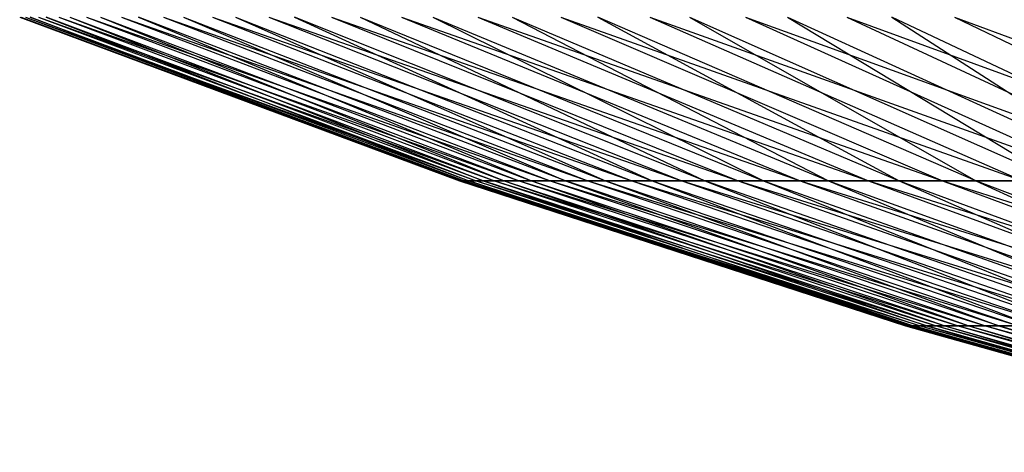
# Model space of a CAD drawing. Extents: x -125 to 125, y -143 to 0.
# Tile 51 of 256: x -22.09 to -16.81, y -140.99 to -138.68. Entities that reach past the tile are written whole.
import ezdxf

# ---------------------------------------------------------------- set-up
doc = ezdxf.new("R2010")
doc.units = 0
doc.header["$LTSCALE"] = 25.4
doc.layers.get('0').update_dxf_attribs({"linetype": 'CONTINUOUS'})

# ---------------------------------------------------------------- blocks, each defined once
blk = doc.blocks.new('NL2500027000_STL_3')
at = {"color": 0}
for p, q in [((-22.0876, -138.6626, 0.2686), (-19.7045, -139.5387, 1.0716)), ((-22.0876, -138.6626, 0.2686), (-19.7045, -139.5387, 1.0716)), ((-22.0876, -138.6626, 0.2686), (-19.7322, -139.5387, 0.24)), ((-22.0876, -138.6626, 0.2686), (-19.7322, -139.5387, 0.24)), ((-22.0793, -138.6626, -0.6628), (-19.7322, -139.5387, 0.24)), ((-22.0793, -138.6626, -0.6628), (-19.7322, -139.5387, 0.24)), ((-22.0793, -138.6626, -0.6628), (-19.7247, -139.5387, -0.5921)), ((-22.0793, -138.6626, -0.6628), (-19.7247, -139.5387, -0.5921)), ((-22.0567, -138.6626, 1.1995), (-19.6418, -139.5387, 1.9013)), ((-22.0567, -138.6626, 1.1995), (-19.6418, -139.5387, 1.9013)), ((-22.0567, -138.6626, 1.1995), (-19.7045, -139.5387, 1.0716)), ((-22.0567, -138.6626, 1.1995), (-19.7045, -139.5387, 1.0716)), ((-22.0317, -138.6626, -1.5929), (-19.6822, -139.5387, -1.4231)), ((-19.7247, -139.5387, -0.5921), (-22.0317, -138.6626, -1.5929)), ((-19.7247, -139.5387, -0.5921), (-22.0317, -138.6626, -1.5929)), ((-22.0317, -138.6626, -1.5929), (-19.6822, -139.5387, -1.4231)), ((-21.9865, -138.6626, 2.1283), (-19.5442, -139.5387, 2.7277)), ((-21.9865, -138.6626, 2.1283), (-19.5442, -139.5387, 2.7277)), ((-21.9865, -138.6626, 2.1283), (-19.6418, -139.5387, 1.9013)), ((-21.9865, -138.6626, 2.1283), (-19.6418, -139.5387, 1.9013)), ((-19.6047, -139.5387, -2.2515), (-21.945, -138.6626, -2.5203)), ((-21.945, -138.6626, -2.5203), (-19.6822, -139.5387, -1.4231)), ((-21.945, -138.6626, -2.5203), (-19.6822, -139.5387, -1.4231)), ((-19.6047, -139.5387, -2.2515), (-21.945, -138.6626, -2.5203)), ((-21.8772, -138.6626, 3.0533), (-19.4118, -139.5387, 3.5492)), ((-21.8772, -138.6626, 3.0533), (-19.4118, -139.5387, 3.5492)), ((-21.8772, -138.6626, 3.0533), (-19.5442, -139.5387, 2.7277)), ((-21.8772, -138.6626, 3.0533), (-19.5442, -139.5387, 2.7277)), ((-21.8193, -138.6626, -3.4432), (-19.6047, -139.5387, -2.2515)), ((-21.8193, -138.6626, -3.4432), (-19.6047, -139.5387, -2.2515)), ((-21.8193, -138.6626, -3.4432), (-19.4924, -139.5387, -3.076)), ((-21.8193, -138.6626, -3.4432), (-19.4924, -139.5387, -3.076)), ((-21.7291, -138.6626, 3.9728), (-19.2449, -139.5387, 4.3643)), ((-21.7291, -138.6626, 3.9728), (-19.2449, -139.5387, 4.3643)), ((-21.7291, -138.6626, 3.9728), (-19.4118, -139.5387, 3.5492)), ((-21.7291, -138.6626, 3.9728), (-19.4118, -139.5387, 3.5492)), ((-21.6547, -138.6626, -4.36), (-19.4924, -139.5387, -3.076)), ((-21.6547, -138.6626, -4.36), (-19.4924, -139.5387, -3.076)), ((-21.6547, -138.6626, -4.36), (-19.3454, -139.5387, -3.895)), ((-21.6547, -138.6626, -4.36), (-19.3454, -139.5387, -3.895)), ((-21.5423, -138.6626, 4.8853), (-19.0439, -139.5387, 5.1718)), ((-21.5423, -138.6626, 4.8853), (-19.0439, -139.5387, 5.1718)), ((-21.5423, -138.6626, 4.8853), (-19.2449, -139.5387, 4.3643)), ((-21.5423, -138.6626, 4.8853), (-19.2449, -139.5387, 4.3643)), ((-19.164, -139.5387, -4.7071), (-21.4517, -138.6626, -5.269)), ((-21.4517, -138.6626, -5.269), (-19.3454, -139.5387, -3.895)), ((-21.4517, -138.6626, -5.269), (-19.3454, -139.5387, -3.895)), ((-19.164, -139.5387, -4.7071), (-21.4517, -138.6626, -5.269)), ((-21.3172, -138.6626, 5.7891), (-18.8089, -139.5387, 5.97)), ((-21.3172, -138.6626, 5.7891), (-18.8089, -139.5387, 5.97)), ((-21.3172, -138.6626, 5.7891), (-19.0439, -139.5387, 5.1718)), ((-21.3172, -138.6626, 5.7891), (-19.0439, -139.5387, 5.1718)), ((-21.2105, -138.6626, -6.1686), (-19.164, -139.5387, -4.7071)), ((-21.2105, -138.6626, -6.1686), (-19.164, -139.5387, -4.7071)), ((-21.2105, -138.6626, -6.1686), (-18.9485, -139.5387, -5.5108)), ((-21.2105, -138.6626, -6.1686), (-18.9485, -139.5387, -5.5108)), ((-21.0542, -138.6626, 6.6826), (-18.5405, -139.5387, 6.7576)), ((-21.0542, -138.6626, 6.6826), (-18.5405, -139.5387, 6.7576)), ((-21.0542, -138.6626, 6.6826), (-18.8089, -139.5387, 5.97)), ((-21.0542, -138.6626, 6.6826), (-18.8089, -139.5387, 5.97)), ((-20.9316, -138.6626, -7.0573), (-18.9485, -139.5387, -5.5108)), ((-20.9316, -138.6626, -7.0573), (-18.9485, -139.5387, -5.5108)), ((-20.9316, -138.6626, -7.0573), (-18.6994, -139.5387, -6.3047)), ((-20.9316, -138.6626, -7.0573), (-18.6994, -139.5387, -6.3047)), ((-20.7537, -138.6626, 7.5643), (-18.2391, -139.5387, 7.5332)), ((-20.7537, -138.6626, 7.5643), (-18.2391, -139.5387, 7.5332)), ((-20.7537, -138.6626, 7.5643), (-18.5405, -139.5387, 6.7576)), ((-20.7537, -138.6626, 7.5643), (-18.5405, -139.5387, 6.7576)), ((-18.417, -139.5387, -7.0874), (-20.6154, -138.6626, -7.9334)), ((-20.6154, -138.6626, -7.9334), (-18.6994, -139.5387, -6.3047)), ((-20.6154, -138.6626, -7.9334), (-18.6994, -139.5387, -6.3047)), ((-18.417, -139.5387, -7.0874), (-20.6154, -138.6626, -7.9334)), ((-20.4164, -138.6626, 8.4324), (-17.9054, -139.5387, 8.2954)), ((-20.4164, -138.6626, 8.4324), (-17.9054, -139.5387, 8.2954)), ((-20.4164, -138.6626, 8.4324), (-18.2391, -139.5387, 7.5332)), ((-20.4164, -138.6626, 8.4324), (-18.2391, -139.5387, 7.5332)), ((-20.2627, -138.6626, -8.7954), (-18.417, -139.5387, -7.0874)), ((-20.2627, -138.6626, -8.7954), (-18.417, -139.5387, -7.0874)), ((-20.2627, -138.6626, -8.7954), (-18.1018, -139.5387, -7.8575)), ((-20.2627, -138.6626, -8.7954), (-18.1018, -139.5387, -7.8575)), ((-20.0428, -138.6626, 9.2856), (-17.5397, -139.5387, 9.0428)), ((-20.0428, -138.6626, 9.2856), (-17.5397, -139.5387, 9.0428)), ((-20.0428, -138.6626, 9.2856), (-17.9054, -139.5387, 8.2954)), ((-20.0428, -138.6626, 9.2856), (-17.9054, -139.5387, 8.2954)), ((-19.8739, -138.6626, -9.6418), (-18.1018, -139.5387, -7.8575)), ((-19.8739, -138.6626, -9.6418), (-18.1018, -139.5387, -7.8575)), ((-19.8739, -138.6626, -9.6418), (-17.7545, -139.5387, -8.6136)), ((-19.8739, -138.6626, -9.6418), (-17.7545, -139.5387, -8.6136)), ((-19.6335, -138.6626, 10.1223), (-17.1429, -139.5387, 9.7742)), ((-19.6335, -138.6626, 10.1223), (-17.1429, -139.5387, 9.7742)), ((-19.6335, -138.6626, 10.1223), (-17.5397, -139.5387, 9.0428)), ((-19.6335, -138.6626, 10.1223), (-17.5397, -139.5387, 9.0428)), ((-19.4497, -138.6626, -10.4711), (-17.7545, -139.5387, -8.6136)), ((-19.4497, -138.6626, -10.4711), (-17.7545, -139.5387, -8.6136)), ((-19.4497, -138.6626, -10.4711), (-17.3756, -139.5387, -9.3544)), ((-19.4497, -138.6626, -10.4711), (-17.3756, -139.5387, -9.3544)), ((-19.1893, -138.6626, 10.941), (-16.7156, -139.5387, 10.4882)), ((-19.1893, -138.6626, 10.941), (-16.7156, -139.5387, 10.4882)), ((-19.1893, -138.6626, 10.941), (-17.1429, -139.5387, 9.7742)), ((-19.1893, -138.6626, 10.941), (-17.1429, -139.5387, 9.7742)), ((-16.9658, -139.5387, -10.0786), (-18.991, -138.6626, -11.2817)), ((-18.991, -138.6626, -11.2817), (-17.3756, -139.5387, -9.3544)), ((-18.991, -138.6626, -11.2817), (-17.3756, -139.5387, -9.3544)), ((-16.9658, -139.5387, -10.0786), (-18.991, -138.6626, -11.2817)), ((-18.711, -138.6626, 11.7402), (-16.2586, -139.5387, 11.1836)), ((-18.711, -138.6626, 11.7402), (-16.2586, -139.5387, 11.1836)), ((-18.711, -138.6626, 11.7402), (-16.7156, -139.5387, 10.4882)), ((-18.711, -138.6626, 11.7402), (-16.7156, -139.5387, 10.4882)), ((-18.4985, -138.6626, -12.0723), (-16.9658, -139.5387, -10.0786)), ((-18.4985, -138.6626, -12.0723), (-16.9658, -139.5387, -10.0786)), ((-18.4985, -138.6626, -12.0723), (-16.5258, -139.5387, -10.7848)), ((-18.4985, -138.6626, -12.0723), (-16.5258, -139.5387, -10.7848)), ((-18.1995, -138.6626, 12.5186), (-15.7727, -139.5387, 11.859)), ((-18.1995, -138.6626, 12.5186), (-15.7727, -139.5387, 11.859)), ((-18.1995, -138.6626, 12.5186), (-16.2586, -139.5387, 11.1836)), ((-18.1995, -138.6626, 12.5186), (-16.2586, -139.5387, 11.1836)), ((-17.9732, -138.6626, -12.8414), (-16.5258, -139.5387, -10.7848)), ((-17.9732, -138.6626, -12.8414), (-16.5258, -139.5387, -10.7848)), ((-17.9732, -138.6626, -12.8414), (-16.0565, -139.5387, -11.4719)), ((-17.9732, -138.6626, -12.8414), (-16.0565, -139.5387, -11.4719)), ((-17.6555, -138.6626, 13.2747), (-15.2588, -139.5387, 12.5134)), ((-17.6555, -138.6626, 13.2747), (-15.2588, -139.5387, 12.5134)), ((-17.6555, -138.6626, 13.2747), (-15.7727, -139.5387, 11.859)), ((-17.6555, -138.6626, 13.2747), (-15.7727, -139.5387, 11.859)), ((-15.5586, -139.5387, -12.1386), (-17.4158, -138.6626, -13.5876)), ((-17.4158, -138.6626, -13.5876), (-16.0565, -139.5387, -11.4719)), ((-17.4158, -138.6626, -13.5876), (-16.0565, -139.5387, -11.4719)), ((-15.5586, -139.5387, -12.1386), (-17.4158, -138.6626, -13.5876)), ((-17.0802, -138.6626, 14.0072), (-14.7177, -139.5387, 13.1455)), ((-17.0802, -138.6626, 14.0072), (-14.7177, -139.5387, 13.1455)), ((-17.0802, -138.6626, 14.0072), (-15.2588, -139.5387, 12.5134)), ((-17.0802, -138.6626, 14.0072), (-15.2588, -139.5387, 12.5134)), ((-19.7322, -139.5387, 0.24), (-19.7045, -139.5387, 1.0716)), ((-19.7247, -139.5387, -0.5921), (-19.7322, -139.5387, 0.24)), ((-19.7322, -139.5387, 0.24), (-19.7045, -139.5387, 1.0716)), ((-19.7322, -139.5387, 0.24), (-17.3177, -140.3154, 0.9418)), ((-19.7322, -139.5387, 0.24), (-17.3177, -140.3154, 0.9418)), ((-19.7322, -139.5387, 0.24), (-17.3421, -140.3154, 0.2109)), ((-19.7322, -139.5387, 0.24), (-17.3421, -140.3154, 0.2109)), ((-19.7247, -139.5387, -0.5921), (-19.7322, -139.5387, 0.24)), ((-19.6822, -139.5387, -1.4231), (-19.7247, -139.5387, -0.5921)), ((-19.7247, -139.5387, -0.5921), (-17.3421, -140.3154, 0.2109)), ((-19.7247, -139.5387, -0.5921), (-17.3421, -140.3154, 0.2109)), ((-19.7247, -139.5387, -0.5921), (-17.3355, -140.3154, -0.5204)), ((-19.7247, -139.5387, -0.5921), (-17.3355, -140.3154, -0.5204)), ((-19.6822, -139.5387, -1.4231), (-19.7247, -139.5387, -0.5921)), ((-19.7045, -139.5387, 1.0716), (-19.6418, -139.5387, 1.9013)), ((-19.7045, -139.5387, 1.0716), (-19.6418, -139.5387, 1.9013)), ((-19.7045, -139.5387, 1.0716), (-17.2626, -140.3154, 1.671)), ((-19.7045, -139.5387, 1.0716), (-17.2626, -140.3154, 1.671)), ((-19.7045, -139.5387, 1.0716), (-17.3177, -140.3154, 0.9418)), ((-19.7045, -139.5387, 1.0716), (-17.3177, -140.3154, 0.9418)), ((-19.6822, -139.5387, -1.4231), (-17.2982, -140.3154, -1.2507)), ((-17.3355, -140.3154, -0.5204), (-19.6822, -139.5387, -1.4231)), ((-17.3355, -140.3154, -0.5204), (-19.6822, -139.5387, -1.4231)), ((-19.6047, -139.5387, -2.2515), (-19.6822, -139.5387, -1.4231)), ((-19.6047, -139.5387, -2.2515), (-19.6822, -139.5387, -1.4231)), ((-19.6822, -139.5387, -1.4231), (-17.2982, -140.3154, -1.2507)), ((-19.6418, -139.5387, 1.9013), (-19.5442, -139.5387, 2.7277)), ((-19.6418, -139.5387, 1.9013), (-19.5442, -139.5387, 2.7277)), ((-19.6418, -139.5387, 1.9013), (-17.1769, -140.3154, 2.3973)), ((-19.6418, -139.5387, 1.9013), (-17.1769, -140.3154, 2.3973)), ((-19.6418, -139.5387, 1.9013), (-17.2626, -140.3154, 1.671)), ((-19.6418, -139.5387, 1.9013), (-17.2626, -140.3154, 1.671)), ((-19.4924, -139.5387, -3.076), (-19.6047, -139.5387, -2.2515)), ((-19.4924, -139.5387, -3.076), (-19.6047, -139.5387, -2.2515)), ((-17.2301, -140.3154, -1.9788), (-19.6047, -139.5387, -2.2515)), ((-19.6047, -139.5387, -2.2515), (-17.2982, -140.3154, -1.2507)), ((-19.6047, -139.5387, -2.2515), (-17.2982, -140.3154, -1.2507)), ((-17.2301, -140.3154, -1.9788), (-19.6047, -139.5387, -2.2515)), ((-19.5442, -139.5387, 2.7277), (-19.4118, -139.5387, 3.5492)), ((-19.5442, -139.5387, 2.7277), (-19.4118, -139.5387, 3.5492)), ((-19.5442, -139.5387, 2.7277), (-17.0605, -140.3154, 3.1193)), ((-19.5442, -139.5387, 2.7277), (-17.0605, -140.3154, 3.1193)), ((-19.5442, -139.5387, 2.7277), (-17.1769, -140.3154, 2.3973)), ((-19.5442, -139.5387, 2.7277), (-17.1769, -140.3154, 2.3973)), ((-19.4924, -139.5387, -3.076), (-17.2301, -140.3154, -1.9788)), ((-19.4924, -139.5387, -3.076), (-17.2301, -140.3154, -1.9788)), ((-19.4924, -139.5387, -3.076), (-17.1313, -140.3154, -2.7034)), ((-19.3454, -139.5387, -3.895), (-19.4924, -139.5387, -3.076)), ((-19.3454, -139.5387, -3.895), (-19.4924, -139.5387, -3.076)), ((-19.4924, -139.5387, -3.076), (-17.1313, -140.3154, -2.7034)), ((-19.4118, -139.5387, 3.5492), (-19.2449, -139.5387, 4.3643)), ((-19.4118, -139.5387, 3.5492), (-19.2449, -139.5387, 4.3643)), ((-19.4118, -139.5387, 3.5492), (-16.9139, -140.3154, 3.8357)), ((-19.4118, -139.5387, 3.5492), (-16.9139, -140.3154, 3.8357)), ((-19.4118, -139.5387, 3.5492), (-17.0605, -140.3154, 3.1193)), ((-19.4118, -139.5387, 3.5492), (-17.0605, -140.3154, 3.1193)), ((-19.3454, -139.5387, -3.895), (-17.1313, -140.3154, -2.7034)), ((-19.3454, -139.5387, -3.895), (-17.1313, -140.3154, -2.7034)), ((-19.3454, -139.5387, -3.895), (-17.0021, -140.3154, -3.4232)), ((-19.164, -139.5387, -4.7071), (-19.3454, -139.5387, -3.895)), ((-19.164, -139.5387, -4.7071), (-19.3454, -139.5387, -3.895)), ((-19.3454, -139.5387, -3.895), (-17.0021, -140.3154, -3.4232)), ((-19.2449, -139.5387, 4.3643), (-19.0439, -139.5387, 5.1718)), ((-19.2449, -139.5387, 4.3643), (-19.0439, -139.5387, 5.1718)), ((-19.2449, -139.5387, 4.3643), (-16.7371, -140.3154, 4.5453)), ((-19.2449, -139.5387, 4.3643), (-16.7371, -140.3154, 4.5453)), ((-19.2449, -139.5387, 4.3643), (-16.9139, -140.3154, 3.8357)), ((-19.2449, -139.5387, 4.3643), (-16.9139, -140.3154, 3.8357)), ((-18.9485, -139.5387, -5.5108), (-19.164, -139.5387, -4.7071)), ((-18.9485, -139.5387, -5.5108), (-19.164, -139.5387, -4.7071)), ((-16.8427, -140.3154, -4.1369), (-19.164, -139.5387, -4.7071)), ((-19.164, -139.5387, -4.7071), (-17.0021, -140.3154, -3.4232)), ((-19.164, -139.5387, -4.7071), (-17.0021, -140.3154, -3.4232)), ((-16.8427, -140.3154, -4.1369), (-19.164, -139.5387, -4.7071)), ((-19.0439, -139.5387, 5.1718), (-18.8089, -139.5387, 5.97)), ((-19.0439, -139.5387, 5.1718), (-18.8089, -139.5387, 5.97)), ((-19.0439, -139.5387, 5.1718), (-16.5306, -140.3154, 5.2469)), ((-19.0439, -139.5387, 5.1718), (-16.5306, -140.3154, 5.2469)), ((-19.0439, -139.5387, 5.1718), (-16.7371, -140.3154, 4.5453)), ((-19.0439, -139.5387, 5.1718), (-16.7371, -140.3154, 4.5453)), ((-18.9485, -139.5387, -5.5108), (-16.8427, -140.3154, -4.1369)), ((-18.9485, -139.5387, -5.5108), (-16.8427, -140.3154, -4.1369)), ((-18.9485, -139.5387, -5.5108), (-16.6533, -140.3154, -4.8433)), ((-18.6994, -139.5387, -6.3047), (-18.9485, -139.5387, -5.5108)), ((-18.6994, -139.5387, -6.3047), (-18.9485, -139.5387, -5.5108)), ((-18.9485, -139.5387, -5.5108), (-16.6533, -140.3154, -4.8433)), ((-18.8089, -139.5387, 5.97), (-18.5405, -139.5387, 6.7576)), ((-18.8089, -139.5387, 5.97), (-18.5405, -139.5387, 6.7576)), ((-18.8089, -139.5387, 5.97), (-16.2948, -140.3154, 5.9391)), ((-18.8089, -139.5387, 5.97), (-16.2948, -140.3154, 5.9391)), ((-18.8089, -139.5387, 5.97), (-16.5306, -140.3154, 5.2469)), ((-18.8089, -139.5387, 5.97), (-16.5306, -140.3154, 5.2469)), ((-18.6994, -139.5387, -6.3047), (-16.6533, -140.3154, -4.8433)), ((-18.6994, -139.5387, -6.3047), (-16.6533, -140.3154, -4.8433)), ((-18.6994, -139.5387, -6.3047), (-16.4344, -140.3154, -5.541)), ((-18.417, -139.5387, -7.0874), (-18.6994, -139.5387, -6.3047)), ((-18.417, -139.5387, -7.0874), (-18.6994, -139.5387, -6.3047)), ((-18.6994, -139.5387, -6.3047), (-16.4344, -140.3154, -5.541)), ((-18.5405, -139.5387, 6.7576), (-18.2391, -139.5387, 7.5332)), ((-18.5405, -139.5387, 6.7576), (-18.2391, -139.5387, 7.5332)), ((-18.5405, -139.5387, 6.7576), (-16.0299, -140.3154, 6.6207)), ((-18.5405, -139.5387, 6.7576), (-16.0299, -140.3154, 6.6207)), ((-18.5405, -139.5387, 6.7576), (-16.2948, -140.3154, 5.9391)), ((-18.5405, -139.5387, 6.7576), (-16.2948, -140.3154, 5.9391)), ((-18.1018, -139.5387, -7.8575), (-18.417, -139.5387, -7.0874)), ((-18.1018, -139.5387, -7.8575), (-18.417, -139.5387, -7.0874)), ((-16.1862, -140.3154, -6.2289), (-18.417, -139.5387, -7.0874)), ((-18.417, -139.5387, -7.0874), (-16.4344, -140.3154, -5.541)), ((-18.417, -139.5387, -7.0874), (-16.4344, -140.3154, -5.541)), ((-16.1862, -140.3154, -6.2289), (-18.417, -139.5387, -7.0874)), ((-18.2391, -139.5387, 7.5332), (-17.9054, -139.5387, 8.2954)), ((-18.2391, -139.5387, 7.5332), (-17.9054, -139.5387, 8.2954)), ((-18.2391, -139.5387, 7.5332), (-15.7365, -140.3154, 7.2906)), ((-18.2391, -139.5387, 7.5332), (-15.7365, -140.3154, 7.2906)), ((-18.2391, -139.5387, 7.5332), (-16.0299, -140.3154, 6.6207)), ((-18.2391, -139.5387, 7.5332), (-16.0299, -140.3154, 6.6207)), ((-18.1018, -139.5387, -7.8575), (-16.1862, -140.3154, -6.2289)), ((-18.1018, -139.5387, -7.8575), (-16.1862, -140.3154, -6.2289)), ((-18.1018, -139.5387, -7.8575), (-15.9092, -140.3154, -6.9057)), ((-17.7545, -139.5387, -8.6136), (-18.1018, -139.5387, -7.8575)), ((-17.7545, -139.5387, -8.6136), (-18.1018, -139.5387, -7.8575)), ((-18.1018, -139.5387, -7.8575), (-15.9092, -140.3154, -6.9057)), ((-17.9054, -139.5387, 8.2954), (-17.5397, -139.5387, 9.0428)), ((-17.9054, -139.5387, 8.2954), (-17.5397, -139.5387, 9.0428)), ((-17.9054, -139.5387, 8.2954), (-15.4152, -140.3154, 7.9475)), ((-17.9054, -139.5387, 8.2954), (-15.4152, -140.3154, 7.9475)), ((-17.9054, -139.5387, 8.2954), (-15.7365, -140.3154, 7.2906)), ((-17.9054, -139.5387, 8.2954), (-15.7365, -140.3154, 7.2906)), ((-17.7545, -139.5387, -8.6136), (-15.9092, -140.3154, -6.9057)), ((-17.7545, -139.5387, -8.6136), (-15.9092, -140.3154, -6.9057)), ((-17.7545, -139.5387, -8.6136), (-15.6039, -140.3154, -7.5703)), ((-17.3756, -139.5387, -9.3544), (-17.7545, -139.5387, -8.6136)), ((-17.3756, -139.5387, -9.3544), (-17.7545, -139.5387, -8.6136)), ((-17.7545, -139.5387, -8.6136), (-15.6039, -140.3154, -7.5703)), ((-17.5397, -139.5387, 9.0428), (-17.1429, -139.5387, 9.7742)), ((-17.5397, -139.5387, 9.0428), (-17.1429, -139.5387, 9.7742)), ((-17.5397, -139.5387, 9.0428), (-15.0665, -140.3154, 8.5903)), ((-17.5397, -139.5387, 9.0428), (-15.0665, -140.3154, 8.5903)), ((-17.5397, -139.5387, 9.0428), (-15.4152, -140.3154, 7.9475)), ((-17.5397, -139.5387, 9.0428), (-15.4152, -140.3154, 7.9475)), ((-17.3756, -139.5387, -9.3544), (-15.6039, -140.3154, -7.5703)), ((-17.3756, -139.5387, -9.3544), (-15.6039, -140.3154, -7.5703)), ((-17.3756, -139.5387, -9.3544), (-15.2709, -140.3154, -8.2213)), ((-16.9658, -139.5387, -10.0786), (-17.3756, -139.5387, -9.3544)), ((-16.9658, -139.5387, -10.0786), (-17.3756, -139.5387, -9.3544)), ((-17.3756, -139.5387, -9.3544), (-15.2709, -140.3154, -8.2213)), ((-17.1429, -139.5387, 9.7742), (-16.7156, -139.5387, 10.4882)), ((-17.1429, -139.5387, 9.7742), (-16.7156, -139.5387, 10.4882)), ((-17.1429, -139.5387, 9.7742), (-14.6909, -140.3154, 9.2178)), ((-17.1429, -139.5387, 9.7742), (-14.6909, -140.3154, 9.2178)), ((-17.1429, -139.5387, 9.7742), (-15.0665, -140.3154, 8.5903)), ((-17.1429, -139.5387, 9.7742), (-15.0665, -140.3154, 8.5903)), ((-16.5258, -139.5387, -10.7848), (-16.9658, -139.5387, -10.0786)), ((-16.5258, -139.5387, -10.7848), (-16.9658, -139.5387, -10.0786)), ((-14.9108, -140.3154, -8.8578), (-16.9658, -139.5387, -10.0786)), ((-16.9658, -139.5387, -10.0786), (-15.2709, -140.3154, -8.2213)), ((-16.9658, -139.5387, -10.0786), (-15.2709, -140.3154, -8.2213)), ((-14.9108, -140.3154, -8.8578), (-16.9658, -139.5387, -10.0786)), ((-17.3421, -140.3154, 0.2109), (-17.3177, -140.3154, 0.9418)), ((-17.3355, -140.3154, -0.5204), (-17.3421, -140.3154, 0.2109)), ((-17.3421, -140.3154, 0.2109), (-17.3177, -140.3154, 0.9418)), ((-17.3421, -140.3154, 0.2109), (-14.9006, -140.9914, 0.8104)), ((-17.3421, -140.3154, 0.2109), (-14.9006, -140.9914, 0.8104)), ((-17.3421, -140.3154, 0.2109), (-14.9215, -140.9914, 0.1815)), ((-17.3421, -140.3154, 0.2109), (-14.9215, -140.9914, 0.1815)), ((-17.3355, -140.3154, -0.5204), (-17.3421, -140.3154, 0.2109)), ((-17.2982, -140.3154, -1.2507), (-17.3355, -140.3154, -0.5204)), ((-17.3355, -140.3154, -0.5204), (-14.9215, -140.9914, 0.1815)), ((-17.3355, -140.3154, -0.5204), (-14.9215, -140.9914, 0.1815)), ((-17.3355, -140.3154, -0.5204), (-14.9159, -140.9914, -0.4477)), ((-17.3355, -140.3154, -0.5204), (-14.9159, -140.9914, -0.4477)), ((-17.2982, -140.3154, -1.2507), (-17.3355, -140.3154, -0.5204)), ((-17.3177, -140.3154, 0.9418), (-17.2626, -140.3154, 1.671)), ((-17.3177, -140.3154, 0.9418), (-17.2626, -140.3154, 1.671)), ((-17.3177, -140.3154, 0.9418), (-14.8532, -140.9914, 1.4378)), ((-17.3177, -140.3154, 0.9418), (-14.8532, -140.9914, 1.4378)), ((-17.3177, -140.3154, 0.9418), (-14.9006, -140.9914, 0.8104)), ((-17.3177, -140.3154, 0.9418), (-14.9006, -140.9914, 0.8104)), ((-17.2982, -140.3154, -1.2507), (-14.8838, -140.9914, -1.0761)), ((-14.9159, -140.9914, -0.4477), (-17.2982, -140.3154, -1.2507)), ((-14.9159, -140.9914, -0.4477), (-17.2982, -140.3154, -1.2507)), ((-17.2301, -140.3154, -1.9788), (-17.2982, -140.3154, -1.2507)), ((-17.2301, -140.3154, -1.9788), (-17.2982, -140.3154, -1.2507)), ((-17.2982, -140.3154, -1.2507), (-14.8838, -140.9914, -1.0761)), ((-17.2626, -140.3154, 1.671), (-17.1769, -140.3154, 2.3973)), ((-17.2626, -140.3154, 1.671), (-17.1769, -140.3154, 2.3973)), ((-17.2626, -140.3154, 1.671), (-14.7794, -140.9914, 2.0627)), ((-17.2626, -140.3154, 1.671), (-14.7794, -140.9914, 2.0627)), ((-17.2626, -140.3154, 1.671), (-14.8532, -140.9914, 1.4378)), ((-17.2626, -140.3154, 1.671), (-14.8532, -140.9914, 1.4378)), ((-17.1313, -140.3154, -2.7034), (-17.2301, -140.3154, -1.9788)), ((-17.1313, -140.3154, -2.7034), (-17.2301, -140.3154, -1.9788)), ((-14.8252, -140.9914, -1.7026), (-17.2301, -140.3154, -1.9788)), ((-17.2301, -140.3154, -1.9788), (-14.8838, -140.9914, -1.0761)), ((-17.2301, -140.3154, -1.9788), (-14.8838, -140.9914, -1.0761)), ((-14.8252, -140.9914, -1.7026), (-17.2301, -140.3154, -1.9788)), ((-17.1769, -140.3154, 2.3973), (-17.0605, -140.3154, 3.1193)), ((-17.1769, -140.3154, 2.3973), (-17.0605, -140.3154, 3.1193)), ((-17.1769, -140.3154, 2.3973), (-14.6793, -140.9914, 2.6839)), ((-17.1769, -140.3154, 2.3973), (-14.6793, -140.9914, 2.6839)), ((-17.1769, -140.3154, 2.3973), (-14.7794, -140.9914, 2.0627)), ((-17.1769, -140.3154, 2.3973), (-14.7794, -140.9914, 2.0627)), ((-17.1313, -140.3154, -2.7034), (-14.8252, -140.9914, -1.7026)), ((-17.1313, -140.3154, -2.7034), (-14.8252, -140.9914, -1.7026)), ((-17.1313, -140.3154, -2.7034), (-14.7402, -140.9914, -2.3261)), ((-17.0021, -140.3154, -3.4232), (-17.1313, -140.3154, -2.7034)), ((-17.0021, -140.3154, -3.4232), (-17.1313, -140.3154, -2.7034)), ((-17.1313, -140.3154, -2.7034), (-14.7402, -140.9914, -2.3261)), ((-17.0605, -140.3154, 3.1193), (-16.9139, -140.3154, 3.8357)), ((-17.0605, -140.3154, 3.1193), (-16.9139, -140.3154, 3.8357)), ((-17.0605, -140.3154, 3.1193), (-14.5531, -140.9914, 3.3003)), ((-17.0605, -140.3154, 3.1193), (-14.5531, -140.9914, 3.3003)), ((-17.0605, -140.3154, 3.1193), (-14.6793, -140.9914, 2.6839)), ((-17.0605, -140.3154, 3.1193), (-14.6793, -140.9914, 2.6839)), ((-17.0021, -140.3154, -3.4232), (-14.7402, -140.9914, -2.3261)), ((-17.0021, -140.3154, -3.4232), (-14.7402, -140.9914, -2.3261)), ((-17.0021, -140.3154, -3.4232), (-14.6291, -140.9914, -2.9454)), ((-16.8427, -140.3154, -4.1369), (-17.0021, -140.3154, -3.4232)), ((-16.8427, -140.3154, -4.1369), (-17.0021, -140.3154, -3.4232)), ((-17.0021, -140.3154, -3.4232), (-14.6291, -140.9914, -2.9454)), ((-16.9139, -140.3154, 3.8357), (-16.7371, -140.3154, 4.5453)), ((-16.9139, -140.3154, 3.8357), (-16.7371, -140.3154, 4.5453)), ((-16.9139, -140.3154, 3.8357), (-14.401, -140.9914, 3.9109)), ((-16.9139, -140.3154, 3.8357), (-14.401, -140.9914, 3.9109)), ((-16.9139, -140.3154, 3.8357), (-14.5531, -140.9914, 3.3003)), ((-16.9139, -140.3154, 3.8357), (-14.5531, -140.9914, 3.3003)), ((-16.6533, -140.3154, -4.8433), (-16.8427, -140.3154, -4.1369)), ((-16.6533, -140.3154, -4.8433), (-16.8427, -140.3154, -4.1369)), ((-14.4919, -140.9914, -3.5595), (-16.8427, -140.3154, -4.1369)), ((-16.8427, -140.3154, -4.1369), (-14.6291, -140.9914, -2.9454)), ((-16.8427, -140.3154, -4.1369), (-14.6291, -140.9914, -2.9454)), ((-14.4919, -140.9914, -3.5595), (-16.8427, -140.3154, -4.1369))]:
    blk.add_line(p, q, dxfattribs=at)

msp = doc.modelspace()

# ---------------------------------------------------------------- block references
at = {"color": 253}
msp.add_blockref('NL2500027000_STL_3', (0, 0), dxfattribs=at)

doc.saveas('drawing.dxf')
